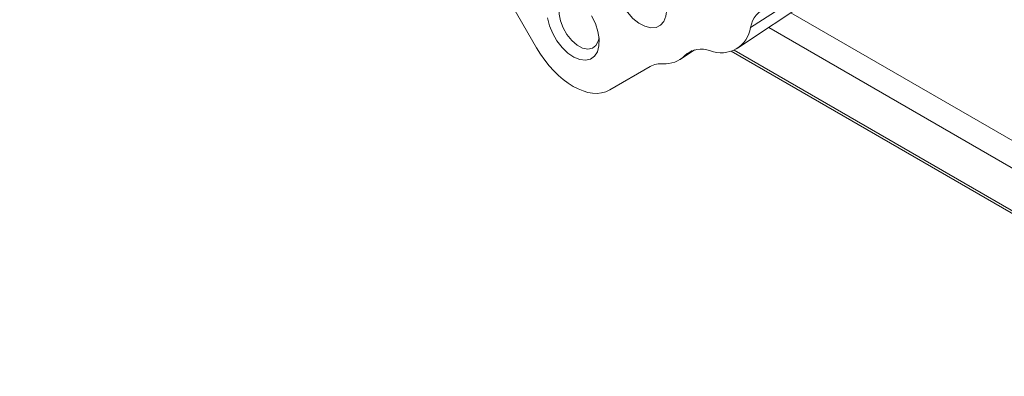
# Model space of a CAD drawing. Header units: inches. Extents: x 0.3 to 33.9, y 0.2 to 21.6.
# Tile 17 of 26: x 26.1 to 29.5, y 15.7 to 16.9. Entities that reach past the tile are written whole.
import ezdxf

# ---------------------------------------------------------------- set-up
doc = ezdxf.new("R2010")
doc.units = ezdxf.units.IN
doc.header["$MEASUREMENT"] = 0
doc.layers.add('SLD-0', color=7, linetype='Continuous', lineweight=15)
doc.styles.add('SLDTEXTSTYLE0', font='TXT', dxfattribs={"width": 0.75})
doc.dimstyles.new('SLDDIMSTYLE0', dxfattribs={"dimtxt": 0.25, "dimasz": 0.13, "dimexe": 0, "dimexo": 0.0625, "dimgap": 0.0625, "dimtad": 0, "dimtih": 1, "dimtoh": 1, "dimrnd": 1e-09, "dimzin": 12, "dimdsep": 46, "dimtxsty": 'SLDTEXTSTYLE0', "dimsah": 1, "dimcen": 0.09, "dimadec": 0, "dimazin": 3, "dimtfac": 1, "dimtofl": 0, "dimtmove": 0, "dimatfit": 3, "dimfxl": 1, "dimfrac": 2, "dimtolj": 1, "dimtzin": 12, "dimarcsym": 0})

# ---------------------------------------------------------------- blocks, each defined once
blk = doc.blocks.new('_D_7')
at = {"layer": 'SLD-0'}
for p, q in [((27.3015, 11.1869), (27.3015, 14.7768)), ((24.8311, 14.6886), (24.7803, 14.6886)), ((24.7803, 14.6886), (24.7803, 14.2917)), ((25.7893, 14.6886), (25.8401, 14.6886)), ((25.8401, 14.6886), (25.8401, 14.2917)), ((23.319, 14.6518), (24.6916, 14.6518)), ((27.3015, 14.6518), (25.9289, 14.6518)), ((24.7803, 14.2917), (24.8311, 14.2917)), ((25.8401, 14.2917), (25.7893, 14.2917))]:
    blk.add_line(p, q, dxfattribs=at)
for points in [[(23.319, 14.6518), (23.449, 14.6318), (23.449, 14.6718)], [(27.3015, 14.6518), (27.1715, 14.6718), (27.1715, 14.6318)]]:
    blk.add_solid(points, dxfattribs=at)
at = {"layer": 'SLD-0', "char_height": 0.25, "attachment_point": 1, "style": 'SLDTEXTSTYLE0'}
for s, insert in [('3.98', (24.8854, 15.0616, -2.4475)), ('101.2', (24.8946, 14.614, -2.4475))]:
    blk.add_mtext(s, dxfattribs=dict(at, insert=insert))

msp = doc.modelspace()

# ---------------------------------------------------------------- linework, layer by layer
at = {"color": 7, "linetype": 'Continuous', "lineweight": 15}
for p, q in [((27.8723, 16.8156), (27.7307, 17.0609)), ((28.8696, 17.0494), (28.6207, 16.8867)), ((28.5753, 16.8141), (28.8275, 16.9822)), ((28.3745, 16.7751), (28.4241, 16.8082)), ((30.3952, 15.7397), (28.5527, 16.8033)), ((28.2695, 16.7498), (28.1279, 16.6681))]:
    msp.add_line(p, q, dxfattribs=at)
at = {"color": 8, "linetype": 'Continuous', "lineweight": 15}
for p, q in [((28.7618, 16.9384), (30.4354, 15.9723)), ((30.3941, 15.8994), (28.6841, 16.8866)), ((28.5627, 16.8071), (30.3941, 15.7499)), ((28.4166, 16.8057), (28.3898, 16.7879))]:
    msp.add_line(p, q, dxfattribs=at)
at = {"color": 7, "linetype": 'Continuous', "lineweight": 15, "flags": 128}
for points in [[(28.1473, 17.0688), (28.1468, 17.0448), (28.1511, 17.0184), (28.1602, 16.9911), (28.1734, 16.9644), (28.1901, 16.9398), (28.2093, 16.9186), (28.23, 16.902), (28.2511, 16.8908), (28.2715, 16.8857), (28.2899, 16.887), (28.3055, 16.8945), (28.3173, 16.908), (28.3247, 16.9265), (28.3273, 16.9492), (28.325, 16.9748), (28.3179, 17.0019), (28.3064, 17.029), (28.2911, 17.0546)], [(28.0112, 16.9879), (27.9997, 16.9915), (27.9824, 16.992), (27.9679, 16.9858), (27.9574, 16.9734), (27.9516, 16.9556), (27.951, 16.9339), (27.9555, 16.9098), (27.9649, 16.8851), (27.9785, 16.8616), (27.9952, 16.8412), (28.0138, 16.8252), (28.0329, 16.8149), (28.0512, 16.811), (28.0672, 16.8139), (28.0798, 16.8233), (28.088, 16.8386), (28.0906, 16.8503)], [(27.9107, 16.92), (27.9174, 16.893), (27.9285, 16.8657), (27.9435, 16.8398), (27.9615, 16.8166), (27.9816, 16.7973), (28.0027, 16.783), (28.0237, 16.7744), (28.0434, 16.7721), (28.0607, 16.7761), (28.0748, 16.7862), (28.0848, 16.8019), (28.0903, 16.8224), (28.0909, 16.8465), (28.0867, 16.8729), (28.0777, 16.9003), (28.0646, 16.927)]]:
    msp.add_lwpolyline(points, dxfattribs=at)
at = {"color": 7, "linetype": 'Continuous', "lineweight": 15}
for centre, radius, start, end in [((28.7049, 16.8743), 0.0851, 106.365, 171.663), ((28.5183, 16.9015), 0.1034, 248.224, 351.7868), ((28.4485, 16.7263), 0.0851, 68.3432, 133.6479), ((28.3223, 16.854), 0.0944, 265.2541, 315.6159), ((28.3087, 16.6797), 0.0804, 85.8643, 119.2038)]:
    msp.add_arc(centre, radius, start, end, dxfattribs=at)
msp.add_ellipse((28.0001, 16.8902), major_axis=(-0.1276, 0.2222), ratio=0.577377, start_param=1.574986, end_param=3.143044, dxfattribs=at)

# ---------------------------------------------------------------- dimensions: what is measured, and where the dimension line sits
at = {"layer": 'SLD-0'}
dim = msp.add_linear_dim(base=(27.3015, 14.6518), p1=(23.319, 15.9322), p2=(27.3015, 11.1369), dimstyle='SLDDIMSTYLE0', dxfattribs=at)
dim.commit()
dim.dimension.update_dxf_attribs({"geometry": '_D_7', "text_midpoint": (25.3102, 14.6518), "dimtype": 160})

doc.saveas('drawing.dxf')
